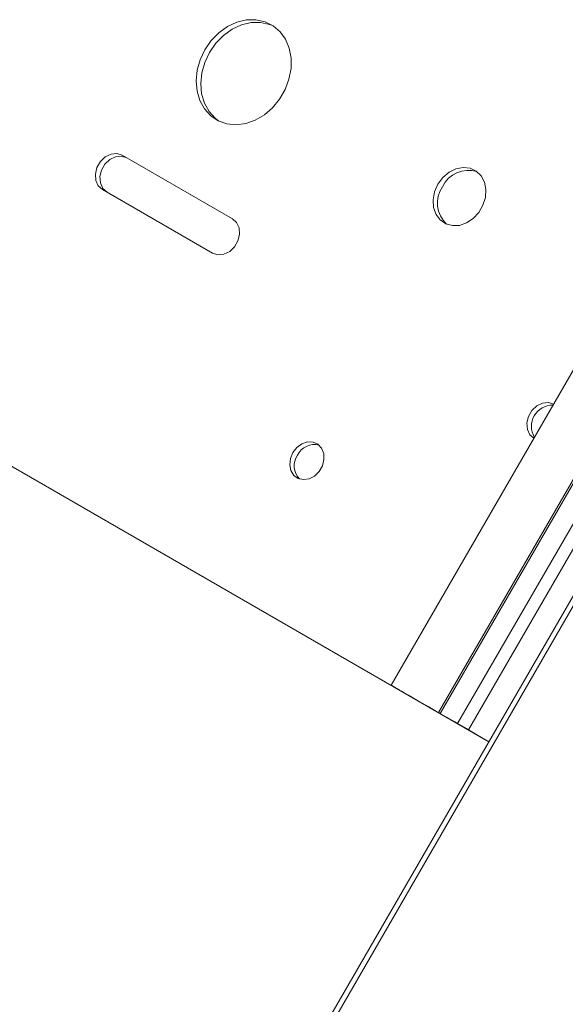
# Model space of a CAD drawing. Header units: millimetres. Extents: x -337 to 4147, y -1590 to -64.
# Tile 26 of 41: x 2729 to 2819, y -1279 to -1117. Entities that reach past the tile are written whole.
import ezdxf

# ---------------------------------------------------------------- set-up
doc = ezdxf.new("R2010")
doc.units = ezdxf.units.MM

msp = doc.modelspace()

# ---------------------------------------------------------------- linework, layer by layer
at = {"color": 7, "linetype": 'Continuous', "lineweight": 15}
for p, q in [((2965.07, -923.4), (2790.07, -1226.51)), ((2878.6, -1110.2), (2763.6, -1309.39)), ((2879.31, -1110.6), (2765.02, -1308.57)), ((2764.07, -1150.03), (2746.04, -1139.62)), ((2764.09, -1150.04), (2746.79, -1140.06)), ((2742.79, -1145.25), (2760.82, -1155.66)), ((2806.1, -1235.78), (2659.84, -1151.35)), ((2806.1, -1235.78), (2660.59, -1151.78)), ((2790.18, -1226.57), (2790.1, -1226.53)), ((2790.18, -1226.57), (2791.46, -1227.32)), ((2791.46, -1227.32), (2791.39, -1227.27)), ((2791.46, -1227.32), (2791.46, -1227.32)), ((2796.54, -1230.25), (2796.84, -1230.42)), ((2797.83, -1230.99), (2798.13, -1231.16)), ((2801.7, -1233.22), (2806.1, -1235.77)), ((2802.76, -1233.84), (2806.1, -1235.77))]:
    msp.add_line(p, q, dxfattribs=at)
at = {"color": 7, "linetype": 'Continuous', "lineweight": 0}
for p, q in [((2797.83, -1230.99), (2972.83, -927.88)), ((2798.13, -1231.16), (2973.13, -928.05)), ((2800.98, -1232.81), (2975.98, -929.7)), ((2802.76, -1233.84), (2977.76, -930.73)), ((2746.79, -1140.06), (2746.04, -1139.62)), ((2791.39, -1227.27), (2790.1, -1226.53)), ((2791.39, -1227.27), (2791.39, -1227.27)), ((2797.83, -1230.99), (2796.54, -1230.25)), ((2796.84, -1230.42), (2798.13, -1231.16)), ((2800.98, -1232.81), (2801.4, -1233.05)), ((2802.76, -1233.84), (2801.7, -1233.22))]:
    msp.add_line(p, q, dxfattribs=at)
at = {"color": 7, "linetype": 'Continuous', "lineweight": 15, "flags": 128}
for points in [[(2759.57, -1122.32), (2758.79, -1123.96), (2758.31, -1125.69), (2758.14, -1127.43), (2758.29, -1129.11), (2758.75, -1130.66), (2759.5, -1132.02), (2760.52, -1133.14), (2761.76, -1133.96), (2763.17, -1134.46), (2764.7, -1134.61), (2766.27, -1134.4), (2767.83, -1133.86), (2769.31, -1132.99), (2770.66, -1131.83), (2771.81, -1130.43), (2772.72, -1128.86), (2773.35, -1127.16), (2773.68, -1125.42), (2773.69, -1123.7), (2773.39, -1122.08), (2772.78, -1120.61), (2771.89, -1119.37), (2770.75, -1118.39), (2769.42, -1117.73), (2767.94, -1117.41), (2766.39, -1117.43), (2764.81, -1117.81), (2763.28, -1118.52), (2761.86, -1119.54), (2760.61, -1120.82), (2759.57, -1122.32)], [(2770.8, -1118.43), (2770.17, -1118.16), (2768.69, -1117.84), (2767.14, -1117.87), (2765.56, -1118.24), (2764.03, -1118.96), (2762.61, -1119.97), (2761.36, -1121.26), (2760.32, -1122.75)], [(2760.32, -1122.75), (2759.54, -1124.39), (2759.06, -1126.12), (2758.89, -1127.86), (2759.04, -1129.54), (2759.5, -1131.1), (2760.25, -1132.46), (2761.27, -1133.57), (2761.82, -1133.99)], [(2746.04, -1139.62), (2745.16, -1139.34), (2744.19, -1139.43), (2743.24, -1139.88), (2742.44, -1140.64), (2741.87, -1141.62), (2741.62, -1142.7), (2741.7, -1143.74), (2742.1, -1144.63), (2742.79, -1145.25)], [(2746.79, -1140.06), (2745.91, -1139.77), (2744.94, -1139.86), (2743.99, -1140.31), (2743.19, -1141.07), (2742.62, -1142.05), (2742.37, -1143.13), (2742.45, -1144.17), (2742.85, -1145.06), (2743.54, -1145.68)], [(2797.75, -1144.36), (2797.21, -1145.6), (2796.97, -1146.91), (2797.05, -1148.17), (2797.44, -1149.31), (2798.12, -1150.23), (2799.04, -1150.86), (2800.12, -1151.16), (2801.29, -1151.12), (2802.45, -1150.72), (2803.54, -1150), (2804.45, -1149.01), (2805.13, -1147.83), (2805.53, -1146.55), (2805.61, -1145.25), (2805.37, -1144.04), (2804.83, -1143), (2804.02, -1142.22), (2803.02, -1141.75), (2801.88, -1141.62), (2800.7, -1141.84), (2799.57, -1142.41), (2798.56, -1143.27), (2797.75, -1144.36)], [(2760.82, -1155.66), (2761.71, -1155.94), (2762.68, -1155.85), (2763.63, -1155.4), (2764.43, -1154.64), (2764.99, -1153.66), (2765.25, -1152.59), (2765.17, -1151.54), (2764.76, -1150.65), (2764.07, -1150.03)], [(2816.69, -1180.41), (2815.87, -1180.16), (2814.9, -1180.25), (2813.95, -1180.7), (2813.15, -1181.46), (2812.58, -1182.44), (2812.33, -1183.52), (2812.41, -1184.56), (2812.82, -1185.45), (2813.44, -1186.03)], [(2773.99, -1188.38), (2773.59, -1189.36), (2773.48, -1190.38), (2773.67, -1191.33), (2774.15, -1192.11), (2774.86, -1192.62), (2775.72, -1192.81), (2776.65, -1192.67), (2777.54, -1192.21), (2778.29, -1191.47), (2778.82, -1190.55), (2779.08, -1189.53), (2779.04, -1188.53), (2778.7, -1187.66), (2778.1, -1187.01), (2777.3, -1186.65), (2776.39, -1186.62), (2775.47, -1186.93), (2774.64, -1187.53), (2773.99, -1188.38)], [(2790.1, -1226.53), (2790.12, -1226.54), (2790.45, -1226.73), (2791.07, -1227.09), (2791.92, -1227.58), (2792.93, -1228.16), (2794.03, -1228.8), (2795.13, -1229.43), (2796.13, -1230.01), (2796.95, -1230.49), (2797.54, -1230.82), (2797.83, -1230.99)], [(2791.39, -1227.27), (2791.43, -1227.3), (2791.78, -1227.5), (2792.4, -1227.85), (2793.2, -1228.32), (2794.09, -1228.83), (2794.97, -1229.34), (2795.73, -1229.78), (2796.28, -1230.09), (2796.54, -1230.25)], [(2796.84, -1230.42), (2797.02, -1230.52), (2797.36, -1230.72), (2797.84, -1231), (2798.44, -1231.34), (2799.13, -1231.74), (2799.88, -1232.18), (2800.65, -1232.62), (2801.4, -1233.05)], [(2798.13, -1231.16), (2798.24, -1231.23), (2798.45, -1231.35), (2798.75, -1231.52), (2799.13, -1231.74), (2799.56, -1231.99), (2800.03, -1232.26), (2800.51, -1232.54), (2800.98, -1232.81)], [(2800.98, -1232.81), (2801.22, -1232.95), (2801.47, -1233.09), (2801.72, -1233.24), (2801.96, -1233.38), (2802.19, -1233.51), (2802.41, -1233.63), (2802.6, -1233.74), (2802.76, -1233.84)], [(2801.4, -1233.05), (2801.44, -1233.08), (2801.48, -1233.1), (2801.52, -1233.12), (2801.56, -1233.15), (2801.6, -1233.17), (2801.64, -1233.19), (2801.67, -1233.21), (2801.7, -1233.22)]]:
    msp.add_lwpolyline(points, dxfattribs=at)
at = {"color": 7, "linetype": 'Continuous', "lineweight": 15}
for centre, radius, start, end in [((2802.74, -1146.77), 4.68, 72.4731, 154.9645), ((2802.34, -1147.47), 4.68, 145.0349, 227.5186), ((2816.56, -1184.08), 3.5, 89.6458, 210.3543), ((2777.53, -1190.15), 3.1, 76.2344, 154.3546), ((2777.23, -1190.56), 3.04, 144.8446, 224.5573)]:
    msp.add_arc(centre, radius, start, end, dxfattribs=at)

doc.saveas('drawing.dxf')
